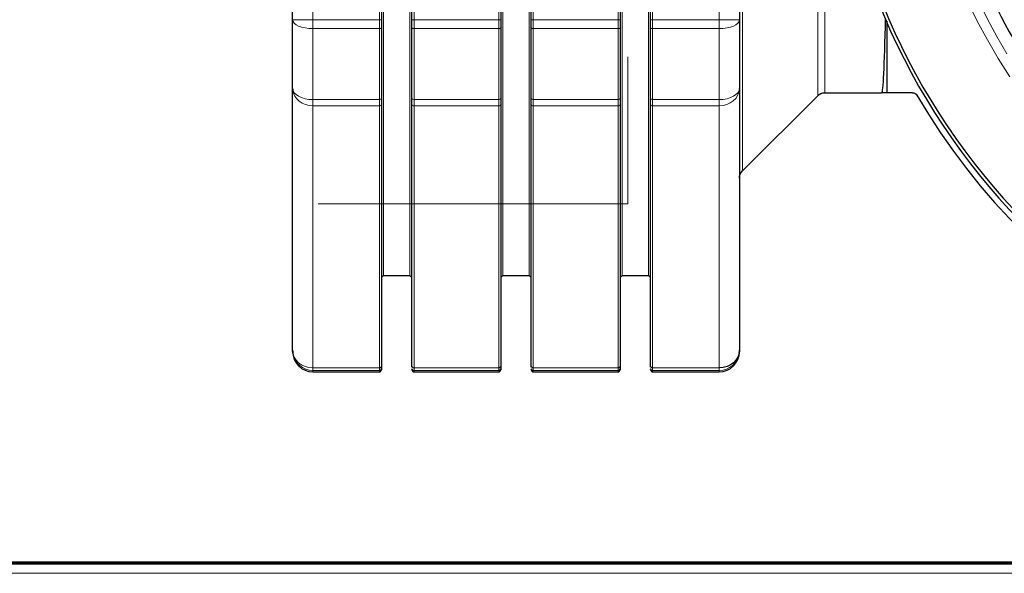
# Model space of a CAD drawing. Header units: millimetres. Extents: x 23 to 583, y -118 to 285.
# Tile 7 of 29: x 293 to 390, y -118 to -63. Entities that reach past the tile are written whole.
import ezdxf

# ---------------------------------------------------------------- set-up
doc = ezdxf.new("R2010")
doc.units = ezdxf.units.MM
doc.linetypes.add('SOLID', pattern=[0])

# ---------------------------------------------------------------- blocks, each defined once
blk = doc.blocks.new('BlockOfViews_1')
at = {"linetype": 'SOLID', "lineweight": 30}
for p, q in [((319.588, -63.243, 16.473), (319.588, -11.629, 16.473)), ((328.338, -11.629, 18.273), (328.338, -63.243, 18.273)), ((331.338, -63.243, 18.273), (331.338, -11.629, 18.273)), ((340.088, -11.629, 18.273), (340.088, -63.243, 18.273)), ((343.088, -63.243, 18.273), (343.088, -11.629, 18.273)), ((351.838, -11.629, 18.273), (351.838, -63.243, 18.273)), ((354.838, -63.243, 18.273), (354.838, -11.629, 18.273)), ((363.588, -11.629, 16.473), (363.588, -63.243, 16.473)), ((378.088, -63.403, -7.027), (378.088, -70.436, -7.027)), ((319.588, -95.806, -32.127), (319.588, -69.999, 12.572)), ((363.588, -69.999, 12.572), (363.588, -95.806, -32.127)), ((363.881, -78.143, -36.027), (371.295, -70.729, -35.905)), ((372.002, -70.436, -35.906), (377.582, -70.436, -36.027)), ((378.088, -70.436, -7.027), (377.582, -70.436, -36.027)), ((380.642, -70.436, -7.027), (378.088, -70.436, -7.027)), ((328.338, -71.558, 13.472), (328.338, -97.365, -31.227)), ((331.338, -97.365, -31.227), (331.338, -71.558, 13.472)), ((340.088, -71.558, 13.472), (340.088, -97.365, -31.227)), ((343.088, -97.365, -31.227), (343.088, -71.558, 13.472)), ((351.838, -71.558, 13.472), (351.838, -97.365, -31.227)), ((354.838, -97.365, -31.227), (354.838, -71.558, 13.472)), ((328.338, -88.636, -36.027), (328.538, -88.436, -36.027)), ((328.538, -88.436, -36.027), (331.138, -88.436, -36.027)), ((331.138, -88.436, -36.027), (331.338, -88.636, -36.027)), ((340.088, -88.636, -36.027), (340.288, -88.436, -36.027)), ((340.288, -88.436, -36.027), (342.888, -88.436, -36.027)), ((342.888, -88.436, -36.027), (343.088, -88.636, -36.027)), ((351.838, -88.636, -36.027), (352.038, -88.436, -36.027)), ((352.038, -88.436, -36.027), (354.638, -88.436, -36.027)), ((354.638, -88.436, -36.027), (354.838, -88.636, -36.027)), ((319.588, -95.821, -32.279), (319.588, -95.816, -32.279)), ((363.588, -95.816, -32.279), (363.588, -95.819, -32.279)), ((321.588, -97.936, -36.027), (328.138, -97.936, -36.027)), ((328.319, -97.686, -32.001), (328.294, -97.737, -32.156)), ((328.294, -97.737, -32.156), (328.319, -97.686, -32.001)), ((328.294, -97.737, -32.156), (328.311, -97.701, -32.158)), ((328.311, -97.701, -32.158), (328.294, -97.737, -32.156)), ((328.323, -97.678, -32.159), (328.333, -97.656, -32.161)), ((328.333, -97.656, -32.161), (328.323, -97.678, -32.159)), ((328.337, -97.621, -32.163), (328.333, -97.656, -32.161)), ((328.333, -97.656, -32.161), (328.337, -97.621, -32.163)), ((328.338, -97.612, -32.164), (328.337, -97.619, -32.163)), ((328.337, -97.619, -32.163), (328.338, -97.612, -32.164)), ((331.538, -97.936, -36.027), (339.888, -97.936, -36.027)), ((340.07, -97.685, -32.001), (340.044, -97.737, -32.156)), ((340.044, -97.737, -32.156), (340.07, -97.685, -32.001)), ((340.044, -97.737, -32.156), (340.061, -97.701, -32.158)), ((340.061, -97.701, -32.158), (340.044, -97.737, -32.156)), ((340.073, -97.677, -32.159), (340.083, -97.656, -32.161)), ((340.083, -97.656, -32.161), (340.073, -97.677, -32.159)), ((340.087, -97.621, -32.163), (340.083, -97.656, -32.161)), ((340.083, -97.656, -32.161), (340.087, -97.621, -32.163)), ((340.088, -97.612, -32.164), (340.087, -97.618, -32.163)), ((340.087, -97.618, -32.163), (340.088, -97.612, -32.164)), ((343.288, -97.936, -36.027), (351.638, -97.936, -36.027)), ((351.794, -97.737, -32.156), (351.82, -97.685, -32.001)), ((351.82, -97.685, -32.001), (351.794, -97.737, -32.156)), ((351.811, -97.701, -32.158), (351.794, -97.737, -32.156)), ((351.794, -97.737, -32.156), (351.811, -97.701, -32.158)), ((351.833, -97.656, -32.161), (351.823, -97.677, -32.159)), ((351.823, -97.677, -32.159), (351.833, -97.656, -32.161)), ((351.833, -97.656, -32.161), (351.837, -97.621, -32.163)), ((351.837, -97.621, -32.163), (351.833, -97.656, -32.161)), ((351.837, -97.618, -32.163), (351.838, -97.612, -32.164)), ((351.838, -97.612, -32.164), (351.837, -97.618, -32.163)), ((355.038, -97.936, -36.027), (361.588, -97.936, -36.027))]:
    blk.add_line(p, q, dxfattribs=at)
at = {"color": 196, "linetype": 'SOLID', "lineweight": 9}
for p, q in [((321.588, -11.629, 18.473), (321.588, -63.243, 18.473)), ((328.138, -63.243, 18.473), (328.138, -11.629, 18.473)), ((331.538, -11.629, 18.473), (331.538, -63.243, 18.473)), ((339.888, -63.243, 18.473), (339.888, -11.629, 18.473)), ((343.288, -11.629, 18.473), (343.288, -63.243, 18.473)), ((351.638, -63.243, 18.473), (351.638, -11.629, 18.473)), ((355.038, -11.629, 18.473), (355.038, -63.243, 18.473)), ((361.588, -63.243, 18.473), (361.588, -11.629, 18.473)), ((321.588, -63.243, 18.473), (328.138, -63.243, 18.473)), ((339.888, -63.243, 18.473), (331.538, -63.243, 18.473)), ((351.638, -63.243, 18.473), (343.288, -63.243, 18.473)), ((361.588, -63.243, 18.473), (355.038, -63.243, 18.473)), ((321.588, -64.125, 18.268), (328.138, -64.125, 18.268)), ((339.888, -64.125, 18.268), (331.538, -64.125, 18.268)), ((351.638, -64.125, 18.268), (343.288, -64.125, 18.268)), ((361.588, -64.125, 18.268), (355.038, -64.125, 18.268)), ((321.588, -71.112, 14.234), (328.138, -71.112, 14.234)), ((321.588, -71.731, 13.572), (321.588, -97.538, -31.127)), ((321.588, -71.731, 13.572), (328.138, -71.731, 13.572)), ((328.138, -97.538, -31.127), (328.138, -71.731, 13.572)), ((339.888, -71.112, 14.234), (331.538, -71.112, 14.234)), ((331.538, -71.731, 13.572), (331.538, -97.538, -31.127)), ((339.888, -71.731, 13.572), (331.538, -71.731, 13.572)), ((339.888, -97.538, -31.127), (339.888, -71.731, 13.572)), ((351.638, -71.112, 14.234), (343.288, -71.112, 14.234)), ((351.638, -71.731, 13.572), (343.288, -71.731, 13.572)), ((343.288, -71.731, 13.572), (343.288, -97.538, -31.127)), ((351.638, -97.538, -31.127), (351.638, -71.731, 13.572)), ((361.588, -71.112, 14.234), (355.038, -71.112, 14.234)), ((361.588, -71.731, 13.572), (355.038, -71.731, 13.572)), ((355.038, -71.731, 13.572), (355.038, -97.538, -31.127)), ((361.588, -97.538, -31.127), (361.588, -71.731, 13.572)), ((321.588, -97.538, -31.127), (328.138, -97.538, -31.127)), ((321.588, -97.801, -31.993), (328.138, -97.801, -31.993)), ((339.888, -97.538, -31.127), (331.538, -97.538, -31.127)), ((339.888, -97.801, -31.993), (331.538, -97.801, -31.993)), ((351.638, -97.538, -31.127), (343.288, -97.538, -31.127)), ((351.638, -97.801, -31.993), (343.288, -97.801, -31.993)), ((361.588, -97.538, -31.127), (355.038, -97.538, -31.127)), ((361.588, -97.801, -31.993), (355.038, -97.801, -31.993))]:
    blk.add_line(p, q, dxfattribs=at)
at = {"linetype": 'SOLID', "lineweight": 9}
for p in [(352.588, -66.906, 5.591), (322.088, -81.376, 5.591)]:
    blk.add_line(p, (352.588, -81.376, 5.591), dxfattribs=at)
at = {"linetype": 'SOLID', "lineweight": 30}
for points in [[(319.608, -96.091, -32.107), (319.599, -96.024, -32.266), (319.597, -95.998, -32.267)], [(363.578, -96.002, -32.267), (363.577, -96.024, -32.266), (363.569, -96.081, -32.108)]]:
    blk.add_polyline3d(points, dxfattribs=at)
for centre, radius, start, end in [((438.088, -37.436, -4.327), 65.4, 5.48585, 351.18863), ((438.088, -37.436, 13.673), 65.086, 6.19403, 351.14721), ((438.088, -37.436, 5.473), 55, 181.12505, 210.30409), ((438.088, -37.436, -7.027), 66, 210.24903, 329.75097), ((321.596, -95.927, -36.027), 2.009, 180.24537, 269.75463), ((361.579, -95.927, -36.027), 2.009, 270.24537, 359.75463), ((328.13, -97.728, -36.027), 0.208, 272.20553, 357.79884), ((331.546, -97.728, -36.027), 0.208, 182.20099, 267.80338), ((339.88, -97.728, -36.027), 0.208, 272.20553, 357.79884), ((343.296, -97.728, -36.027), 0.208, 182.20099, 267.80338), ((351.63, -97.728, -36.027), 0.208, 272.20553, 357.79884), ((355.046, -97.728, -36.027), 0.208, 182.20099, 267.80338)]:
    blk.add_arc(centre, radius, start, end, dxfattribs=at)
at = {"color": 196, "linetype": 'SOLID', "lineweight": 9}
blk.add_arc((438.088, -37.436, 13.673), 57.285, 146.70242, 213.29758, dxfattribs=at)
at = {"color": 196, "linetype": 'SOLID', "lineweight": 9, "extrusion": (0, 0, -1)}
blk.add_arc((-438.088, -37.436, -12.847), 56.3, 328.80766, 31.19234, dxfattribs=at)
at = {"color": 196, "linetype": 'SOLID', "lineweight": 9, "extrusion": (1, 0, 0)}
for centre, radius, start, end in [((-37.436, -36.027, 328.538), 51, 90, 180), ((-37.436, -36.027, 340.288), 51, 90, 180), ((-37.436, -36.027, 352.038), 51, 90, 180), ((-37.436, -36.027, 363.881), 40.707, 95.45955, 180), ((-37.436, -36.027, 372.002), 33, 118.94148, 179.78991), ((-63.243, 16.473, 321.588), 2, 90, 116.17695), ((-63.243, 16.473, 331.538), 2, 90, 116.17695), ((-63.243, 16.473, 343.288), 2, 90, 116.17695), ((-63.243, 16.473, 355.038), 2, 90, 116.17695), ((-37.436, -36.027, 321.588), 60.5, 116.17695, 123.82305), ((-37.436, -36.027, 331.538), 60.5, 116.17695, 123.82305), ((-37.436, -36.027, 343.288), 60.5, 116.17695, 123.82305), ((-37.436, -36.027, 355.038), 60.5, 116.17695, 123.82305), ((-69.999, 12.572, 321.588), 2, 123.82305, 150), ((-69.999, 12.572, 331.538), 2, 123.82305, 150), ((-69.999, 12.572, 343.288), 2, 123.82305, 150), ((-69.999, 12.572, 355.038), 2, 123.82305, 150), ((-95.806, -32.127, 321.588), 2, 150, 176.17695), ((-37.436, -36.027, 321.588), 60.5, 176.17695, 180), ((-95.806, -32.127, 331.538), 2, 150, 176.17695), ((-37.436, -36.027, 331.538), 60.5, 176.17695, 180), ((-95.806, -32.127, 343.288), 2, 150, 176.17695), ((-37.436, -36.027, 343.288), 60.5, 176.17695, 180), ((-95.806, -32.127, 355.038), 2, 150, 176.17695), ((-37.436, -36.027, 355.038), 60.5, 176.17695, 180)]:
    blk.add_arc(centre, radius, start, end, dxfattribs=at)
at = {"color": 196, "linetype": 'SOLID', "lineweight": 9, "extrusion": (-1, 0, 0)}
for centre, radius, start, end in [((37.436, -36.027, -331.138), 51, 0, 90), ((37.436, -36.027, -342.888), 51, 0, 90), ((37.436, -36.027, -354.638), 51, 0, 90), ((37.436, -36.027, -371.295), 33.293, 0.21009, 61.80058), ((63.243, 16.473, -328.138), 2, 63.82305, 90), ((63.243, 16.473, -339.888), 2, 63.82305, 90), ((63.243, 16.473, -351.638), 2, 63.82305, 90), ((63.243, 16.473, -361.588), 2, 63.82305, 90), ((37.436, -36.027, -328.138), 60.5, 56.17695, 63.82305), ((37.436, -36.027, -339.888), 60.5, 56.17695, 63.82305), ((37.436, -36.027, -351.638), 60.5, 56.17695, 63.82305), ((37.436, -36.027, -361.588), 60.5, 56.17695, 63.82305), ((69.999, 12.572, -328.138), 2, 30, 56.17695), ((69.999, 12.572, -339.888), 2, 30, 56.17695), ((69.999, 12.572, -351.638), 2, 30, 56.17695), ((69.999, 12.572, -361.588), 2, 30, 56.17695), ((95.806, -32.127, -328.138), 2, 28.91153, 30.00001), ((95.806, -32.127, -328.138), 2, 3.82305, 26.9115), ((37.436, -36.027, -328.138), 60.5, 0, 3.82305), ((95.806, -32.127, -339.888), 2, 28.91153, 30.00001), ((95.806, -32.127, -339.888), 2, 3.82305, 26.9115), ((37.436, -36.027, -339.888), 60.5, 0, 3.82305), ((95.806, -32.127, -351.638), 2, 28.91153, 30.00001), ((95.806, -32.127, -351.638), 2, 3.82305, 26.9115), ((37.436, -36.027, -351.638), 60.5, 0, 3.82305), ((95.806, -32.127, -361.588), 2, 3.82305, 30), ((37.436, -36.027, -361.588), 60.5, 0, 3.82305)]:
    blk.add_arc(centre, radius, start, end, dxfattribs=at)
at = {"linetype": 'SOLID', "lineweight": 30, "extrusion": (-1, 0, 0)}
for centre, radius, start, end in [((37.436, -36.027, -319.588), 58.5, 56.17695, 63.82305), ((63.243, 16.473, -331.338), 1.8, 63.82305, 90), ((63.243, 16.473, -343.088), 1.8, 63.82305, 90), ((63.243, 16.473, -354.838), 1.8, 63.82305, 90), ((37.436, -36.027, -331.338), 60.3, 56.17695, 63.82305), ((37.436, -36.027, -343.088), 60.3, 56.17695, 63.82305), ((37.436, -36.027, -354.838), 60.3, 56.17695, 63.82305), ((69.999, 12.572, -331.338), 1.8, 30, 56.17695), ((69.999, 12.572, -343.088), 1.8, 30, 56.17695), ((69.999, 12.572, -354.838), 1.8, 30, 56.17695), ((37.436, -36.027, -319.588), 58.5, 359.26531, 3.67347), ((95.806, -32.127, -331.338), 1.8, 20.91151, 29.99997), ((37.436, -36.027, -331.338), 60.3, 359.63265, 2.20408), ((95.806, -32.127, -343.088), 1.8, 20.91151, 29.99997), ((37.436, -36.027, -343.088), 60.3, 359.63265, 2.20408), ((95.806, -32.127, -354.838), 1.8, 20.91151, 29.99997), ((37.436, -36.027, -354.838), 60.3, 359.63265, 2.20408)]:
    blk.add_arc(centre, radius, start, end, dxfattribs=at)
at = {"color": 196, "linetype": 'SOLID', "lineweight": 9, "extrusion": (0, 0.897436, 0.441145)}
for centre, radius, start, end in [((-321.588, 42.683, -49.49), 2, 0, 90), ((-361.588, 42.683, -49.49), 2, 90, 180), ((-328.138, 44.483, -49.49), 0.2, 90, 180), ((-339.888, 44.483, -49.49), 0.2, 90, 180), ((-351.638, 44.483, -49.49), 0.2, 90, 180)]:
    blk.add_arc(centre, radius, start, end, dxfattribs=at)
at = {"color": 196, "linetype": 'SOLID', "lineweight": 9, "extrusion": (0, -1, 0)}
for centre, radius, start, end in [((321.588, 16.473, 63.243), 2, 90, 180), ((331.538, 18.273, 63.243), 0.2, 90, 180), ((343.288, 18.273, 63.243), 0.2, 90, 180), ((355.038, 18.273, 63.243), 0.2, 90, 180), ((361.588, 16.473, 63.243), 2, 0, 90)]:
    blk.add_arc(centre, radius, start, end, dxfattribs=at)
at = {"color": 196, "linetype": 'SOLID', "lineweight": 9, "extrusion": (0, 1, -3.08395e-17)}
blk.add_arc((-328.138, 18.273, -63.243), 0.2, 90, 180, dxfattribs=at)
at = {"linetype": 'SOLID', "lineweight": 30, "extrusion": (1, 0, 0)}
for centre, radius, start, end in [((-63.243, 16.473, 328.338), 1.8, 90, 116.17695), ((-63.243, 16.473, 340.088), 1.8, 90, 116.17695), ((-63.243, 16.473, 351.838), 1.8, 90, 116.17695), ((-37.436, -36.027, 363.588), 58.5, 116.17695, 123.82305), ((-37.436, -36.027, 328.338), 60.3, 116.17695, 123.82305), ((-37.436, -36.027, 340.088), 60.3, 116.17695, 123.82305), ((-37.436, -36.027, 351.838), 60.3, 116.17695, 123.82305), ((-69.999, 12.572, 328.338), 1.8, 123.82305, 150), ((-69.999, 12.572, 340.088), 1.8, 123.82305, 150), ((-69.999, 12.572, 351.838), 1.8, 123.82305, 150), ((-37.436, -36.027, 363.588), 58.5, 176.17695, 180.73469), ((-95.806, -32.127, 328.338), 1.8, 150, 176.17695), ((-37.436, -36.027, 328.338), 60.3, 176.17695, 180.36735), ((-95.806, -32.127, 340.088), 1.8, 150, 176.17695), ((-37.436, -36.027, 340.088), 60.3, 176.17695, 180.36735), ((-95.806, -32.127, 351.838), 1.8, 150, 176.17695), ((-37.436, -36.027, 351.838), 60.3, 176.17695, 180.36735)]:
    blk.add_arc(centre, radius, start, end, dxfattribs=at)
at = {"color": 196, "linetype": 'SOLID', "lineweight": 9, "extrusion": (0, 1, 8.88178e-15)}
for centre in [(-339.888, 18.273, -63.243), (-351.638, 18.273, -63.243)]:
    blk.add_arc(centre, 0.2, 90, 180, dxfattribs=at)
at = {"color": 196, "linetype": 'SOLID', "lineweight": 9, "extrusion": (0, -0.897436, -0.441145)}
for centre in [(331.538, 44.483, 49.49), (343.288, 44.483, 49.49), (355.038, 44.483, 49.49)]:
    blk.add_arc(centre, 0.2, 90, 180, dxfattribs=at)
at = {"color": 196, "linetype": 'SOLID', "lineweight": 9, "extrusion": (0, 0.5, 0.866025)}
for centre, radius, start, end in [((-321.588, 66.907, -24.111), 2, 0, 0.27445), ((-321.588, 66.907, -24.111), 2, 5.62499, 90), ((-361.588, 66.907, -24.111), 2, 90, 177.86846), ((-328.138, 68.707, -24.111), 0.2, 90, 180), ((-339.888, 68.707, -24.111), 0.2, 90, 180), ((-351.638, 68.707, -24.111), 0.2, 90, 180), ((-339.888, 68.707, -75.725), 0.2, 90, 180), ((-351.638, 68.707, -75.725), 0.2, 90, 180)]:
    blk.add_arc(centre, radius, start, end, dxfattribs=at)
at = {"color": 196, "linetype": 'SOLID', "lineweight": 9, "extrusion": (0, -0.830761, -0.55663)}
for centre, radius, start, end in [((321.588, 49.408, 51.154), 2, 90, 180), ((361.588, 49.408, 51.154), 2, 0, 90), ((331.538, 51.208, 51.154), 0.2, 90, 180), ((343.288, 51.208, 51.154), 0.2, 90, 180), ((355.038, 51.208, 51.154), 0.2, 90, 180)]:
    blk.add_arc(centre, radius, start, end, dxfattribs=at)
at = {"linetype": 'SOLID', "lineweight": 30, "extrusion": (0, 0.5, 0.866025)}
for centre, start, end in [((-321.588, 66.907, -24.111), 2.25432, 5.62499), ((-361.588, 66.907, -24.111), 179.33838, 179.99999)]:
    blk.add_arc(centre, 2, start, end, dxfattribs=at)
at = {"linetype": 'SOLID', "lineweight": 30, "extrusion": (0, 0, -1)}
for centre, radius, start, end in [((-371.961, -71.336, 35.905), 0.901, 42.37768, 92.6216), ((-364.588, -78.85, 36.027), 1, 0.00229, 44.99967)]:
    blk.add_arc(centre, radius, start, end, dxfattribs=at)
at = {"linetype": 'SOLID', "lineweight": 30, "extrusion": (3.55271e-15, 0, -1)}
blk.add_arc((-380.642, -70.936, 7.027), 0.5, 90, 149.75097, dxfattribs=at)
at = {"color": 196, "linetype": 'SOLID', "lineweight": 9, "extrusion": (0, 0.830761, 0.55663)}
for centre in [(-328.138, 51.208, -51.154), (-339.888, 51.208, -51.154), (-351.638, 51.208, -51.154)]:
    blk.add_arc(centre, 0.2, 90, 180, dxfattribs=at)
at = {"color": 196, "linetype": 'SOLID', "lineweight": 9, "extrusion": (0, -0.5, -0.866025)}
for centre, radius in [((331.538, 68.707, 24.111), 0.2), ((343.288, 68.707, 24.111), 0.2), ((355.038, 68.707, 24.111), 0.2), ((321.588, 66.907, 75.725), 2), ((331.538, 68.707, 75.725), 0.2), ((343.288, 68.707, 75.725), 0.2), ((355.038, 68.707, 75.725), 0.2)]:
    blk.add_arc(centre, radius, 90, 180, dxfattribs=at)
at = {"linetype": 'SOLID', "lineweight": 30, "extrusion": (0, 0.066675, 0.997775)}
for centre, start, end in [((-321.588, 93.451, -38.443), 0, 8.22502), ((-361.588, 93.451, -38.443), 172.07972, 179.99995)]:
    blk.add_arc(centre, 2, start, end, dxfattribs=at)
at = {"linetype": 'SOLID', "lineweight": 30, "extrusion": (0, -0.5, -0.866025)}
for centre, radius in [((361.588, 66.907, 75.725), 2), ((328.138, 68.707, 75.725), 0.2)]:
    blk.add_arc(centre, radius, 0, 90, dxfattribs=at)
at = {"color": 196, "linetype": 'SOLID', "lineweight": 9, "extrusion": (0, 0.066675, 0.997775)}
for centre, radius, start, end in [((-321.588, 93.451, -38.443), 2, 8.22502, 90), ((-361.588, 93.451, -38.443), 2, 90, 172.07972), ((-339.888, 95.251, -38.443), 0.2, 90, 180), ((-351.638, 95.251, -38.443), 0.2, 90, 180)]:
    blk.add_arc(centre, radius, start, end, dxfattribs=at)
at = {"color": 196, "linetype": 'SOLID', "lineweight": 9, "extrusion": (0, -0.066675, -0.997775)}
for centre, start, end in [((328.138, 95.251, 38.443), 0, 90), ((331.538, 95.251, 38.443), 90, 180), ((343.288, 95.251, 38.443), 90, 180), ((355.038, 95.251, 38.443), 90, 180)]:
    blk.add_arc(centre, 0.2, start, end, dxfattribs=at)
at = {"linetype": 'SOLID', "lineweight": 30, "extrusion": (0, 0.066675, -0.997775)}
for centre, start, end in [((-331.538, -100.055, 33.451), 355.23044, 355.26755), ((-331.538, -100.055, 33.451), 354.46643, 354.54144), ((-343.288, -100.055, 33.451), 355.23044, 355.26755), ((-343.288, -100.055, 33.451), 354.46643, 354.54144), ((-355.038, -100.055, 33.451), 355.23044, 355.26755), ((-355.038, -100.055, 33.451), 354.46643, 354.54144)]:
    blk.add_arc(centre, 0.2, start, end, dxfattribs=at)
at = {"linetype": 'SOLID', "lineweight": 30, "extrusion": (0.999848, 3.41617e-18, -0.017452)}
blk.add_ellipse((377.582, -37.436, -36.027), major_axis=(-0.576, 0, -33), ratio=0.999848, start_param=4.032173, end_param=4.712389, dxfattribs=at)
blk = doc.blocks.new('A21-m')
at = {"color": 2, "linetype": 'SOLID', "lineweight": 70}
blk.add_line((582.952, -116.779), (222.952, -116.779), dxfattribs=at)
at = {"linetype": 'SOLID', "lineweight": 9}
blk.add_line((582.952, -117.779), (222.952, -117.779), dxfattribs=at)

msp = doc.modelspace()

# ---------------------------------------------------------------- block references
for name in ['A21-m', 'BlockOfViews_1']:
    msp.add_blockref(name, (0, 0))

doc.saveas('drawing.dxf')
